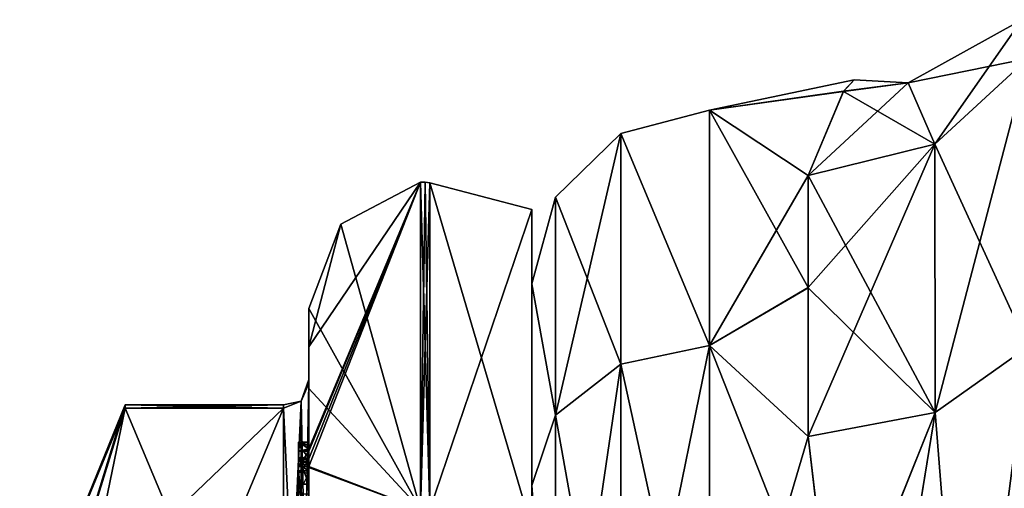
# Model space of a CAD drawing. Extents: x -23 to 700, y -2000 to 0.
# Tile 14 of 196: x -10 to 9, y -1956 to -1947. Entities that reach past the tile are written whole.
import ezdxf

# ---------------------------------------------------------------- set-up
doc = ezdxf.new("R2010")
doc.units = 0
doc.header["$LTSCALE"] = 65.149826
for name, color, linetype in [('1092', 7, 'CONTINUOUS'), ('1094', 7, 'CONTINUOUS'), ('1101', 7, 'CONTINUOUS'), ('1135', 7, 'CONTINUOUS'), ('1136', 7, 'CONTINUOUS'), ('1137', 7, 'CONTINUOUS'), ('1138', 7, 'CONTINUOUS'), ('1139', 7, 'CONTINUOUS'), ('1638', 7, 'CONTINUOUS'), ('1639', 7, 'CONTINUOUS'), ('1640', 7, 'CONTINUOUS'), ('1641', 7, 'CONTINUOUS'), ('1645', 7, 'CONTINUOUS'), ('1646', 7, 'CONTINUOUS'), ('1647', 7, 'CONTINUOUS'), ('1648', 7, 'CONTINUOUS'), ('1653', 7, 'CONTINUOUS'), ('1654', 7, 'CONTINUOUS'), ('1656', 7, 'CONTINUOUS'), ('1710', 7, 'CONTINUOUS'), ('1713', 7, 'CONTINUOUS'), ('1714', 7, 'CONTINUOUS'), ('1715', 7, 'CONTINUOUS'), ('1716', 7, 'CONTINUOUS'), ('1717', 7, 'CONTINUOUS'), ('1719', 7, 'CONTINUOUS'), ('1720', 7, 'CONTINUOUS'), ('1726', 7, 'CONTINUOUS'), ('1730', 7, 'CONTINUOUS'), ('1731', 7, 'CONTINUOUS'), ('1732', 7, 'CONTINUOUS'), ('1815', 7, 'CONTINUOUS'), ('1821', 7, 'CONTINUOUS')]:
    doc.layers.add(name, color=color, linetype=linetype)

msp = doc.modelspace()

# ---------------------------------------------------------------- linework, layer by layer
at = {"layer": '1092', "linetype": 'CONTINUOUS'}
for points in [[(0, -1952.014, 28.447), (0, -1955.99, 20.197), (0, -1952.016, 37.56), (0, -1952.014, 28.447)], [(0, -1952.016, 37.56), (0, -1955.99, 20.197), (0, -1955.987, 45.798), (0, -1952.016, 37.56)], [(0, -1955.987, 45.798), (0, -1955.99, 20.197), (0, -1963.139, 51.481), (0, -1955.987, 45.798)], [(0, -1955.99, 20.197), (0, -1963.151, 14.513), (0, -1963.139, 51.481), (0, -1955.99, 20.197)]]:
    msp.add_3dface(points, dxfattribs=at)
at = {"layer": '1094', "linetype": 'CONTINUOUS'}
for points in [[(6.146, -1948.226, 29.711), (3.5, -1948.6, 38.333), (6.355, -1948, 32.985), (6.146, -1948.226, 29.711)], [(6.355, -1948, 32.985), (3.5, -1948.6, 38.333), (6.147, -1948.225, 36.277), (6.355, -1948, 32.985)], [(6.147, -1948.225, 36.277), (3.5, -1948.6, 38.333), (5.45, -1949.885, 42.323), (6.147, -1948.225, 36.277)], [(3.5, -1948.6, 27.667), (3.5, -1948.6, 38.333), (6.146, -1948.226, 29.711), (3.5, -1948.6, 27.667)], [(5.45, -1949.885, 23.677), (3.5, -1948.6, 27.667), (6.146, -1948.226, 29.711), (5.45, -1949.885, 23.677)], [(3.5, -1948.6, 38.333), (3.5, -1953.229, 47.955), (5.45, -1949.885, 42.323), (3.5, -1948.6, 38.333)], [(3.5, -1953.231, 18.042), (3.5, -1948.6, 27.667), (5.45, -1952.089, 19.601), (3.5, -1953.231, 18.042)], [(5.45, -1952.089, 19.601), (3.5, -1948.6, 27.667), (5.45, -1949.885, 23.677), (5.45, -1952.089, 19.601)], [(5.45, -1949.885, 42.323), (3.5, -1953.229, 47.955), (5.45, -1952.095, 46.409), (5.45, -1949.885, 42.323)], [(5.45, -1955.024, 16.034), (3.5, -1953.231, 18.042), (5.45, -1952.089, 19.601), (5.45, -1955.024, 16.034)], [(5.45, -1952.095, 46.409), (3.5, -1953.229, 47.955), (5.45, -1955.024, 49.966), (5.45, -1952.095, 46.409)], [(3.5, -1953.229, 47.955), (3.5, -1961.595, 54.627), (5.45, -1955.024, 49.966), (3.5, -1953.229, 47.955)], [(3.5, -1961.598, 11.371), (3.5, -1953.231, 18.042), (5.972, -1959.488, 12.519), (3.5, -1961.598, 11.371)], [(5.972, -1959.488, 12.519), (3.5, -1953.231, 18.042), (5.45, -1955.024, 16.034), (5.972, -1959.488, 12.519)], [(5.45, -1955.024, 49.966), (3.5, -1961.595, 54.627), (5.97, -1959.482, 53.477), (5.45, -1955.024, 49.966)]]:
    msp.add_3dface(points, dxfattribs=at)
at = {"layer": '1101', "linetype": 'CONTINUOUS'}
for points in [[(3.5, -1953.229, 47.955), (3.5, -1948.6, 38.333), (1.751, -1949.058, 38.236), (3.5, -1953.229, 47.955)], [(3.5, -1948.6, 38.333), (3.5, -1948.6, 27.667), (1.751, -1949.058, 38.236), (3.5, -1948.6, 38.333)], [(3.5, -1948.6, 27.667), (3.5, -1953.231, 18.042), (1.751, -1949.058, 27.764), (3.5, -1948.6, 27.667)], [(3.5, -1948.6, 27.667), (1.751, -1949.058, 27.764), (1.751, -1949.058, 38.236), (3.5, -1948.6, 27.667)], [(0.469, -1950.308, 28.049), (0.469, -1950.308, 37.951), (1.751, -1949.058, 27.764), (0.469, -1950.308, 28.049)], [(1.751, -1953.602, 18.328), (0.469, -1950.308, 28.049), (1.751, -1949.058, 27.764), (1.751, -1953.602, 18.328)], [(0.469, -1950.308, 37.951), (0.469, -1954.605, 46.872), (1.751, -1949.058, 38.236), (0.469, -1950.308, 37.951)], [(1.751, -1949.058, 27.764), (0.469, -1950.308, 37.951), (1.751, -1949.058, 38.236), (1.751, -1949.058, 27.764)], [(1.751, -1949.058, 38.236), (0.469, -1954.605, 46.872), (1.751, -1953.602, 47.672), (1.751, -1949.058, 38.236)], [(3.5, -1953.229, 47.955), (1.751, -1949.058, 38.236), (1.751, -1953.602, 47.672), (3.5, -1953.229, 47.955)], [(3.5, -1953.231, 18.042), (1.751, -1953.602, 18.328), (1.751, -1949.058, 27.764), (3.5, -1953.231, 18.042)], [(0, -1952.014, 28.447), (0, -1952.016, 37.56), (0.469, -1950.308, 37.951), (0, -1952.014, 28.447)], [(0.469, -1954.605, 19.128), (0, -1952.014, 28.447), (0.469, -1950.308, 28.049), (0.469, -1954.605, 19.128)], [(0.469, -1950.308, 28.049), (0, -1952.014, 28.447), (0.469, -1950.308, 37.951), (0.469, -1950.308, 28.049)], [(0.469, -1950.308, 37.951), (0, -1952.016, 37.56), (0.469, -1954.605, 46.872), (0.469, -1950.308, 37.951)], [(0.469, -1954.605, 19.128), (0.469, -1950.308, 28.049), (1.751, -1953.602, 18.328), (0.469, -1954.605, 19.128)], [(0, -1955.99, 20.197), (0, -1952.014, 28.447), (0.469, -1954.605, 19.128), (0, -1955.99, 20.197)], [(0, -1952.016, 37.56), (0, -1955.987, 45.798), (0.469, -1954.605, 46.872), (0, -1952.016, 37.56)], [(3.5, -1961.595, 54.627), (3.5, -1953.229, 47.955), (1.751, -1961.79, 54.202), (3.5, -1961.595, 54.627)], [(3.5, -1953.229, 47.955), (1.751, -1953.602, 47.672), (1.751, -1961.79, 54.202), (3.5, -1953.229, 47.955)], [(3.5, -1953.231, 18.042), (3.5, -1961.598, 11.371), (1.751, -1953.602, 18.328), (3.5, -1953.231, 18.042)], [(1.751, -1961.79, 11.798), (0.469, -1954.605, 19.128), (1.751, -1953.602, 18.328), (1.751, -1961.79, 11.798)], [(0.469, -1954.605, 46.872), (0.469, -1962.346, 53.046), (1.751, -1953.602, 47.672), (0.469, -1954.605, 46.872)], [(1.751, -1953.602, 47.672), (0.469, -1962.346, 53.046), (1.751, -1961.79, 54.202), (1.751, -1953.602, 47.672)], [(3.5, -1961.598, 11.371), (1.751, -1961.79, 11.798), (1.751, -1953.602, 18.328), (3.5, -1961.598, 11.371)], [(0.469, -1962.346, 12.954), (0, -1955.99, 20.197), (0.469, -1954.605, 19.128), (0.469, -1962.346, 12.954)], [(0.469, -1954.605, 46.872), (0, -1955.987, 45.798), (0.469, -1962.346, 53.046), (0.469, -1954.605, 46.872)], [(0.469, -1962.346, 12.954), (0.469, -1954.605, 19.128), (1.751, -1961.79, 11.798), (0.469, -1962.346, 12.954)], [(0, -1955.987, 45.798), (0, -1963.139, 51.481), (0.469, -1962.346, 53.046), (0, -1955.987, 45.798)], [(0, -1963.151, 14.513), (0, -1955.99, 20.197), (0.469, -1962.346, 12.954), (0, -1963.151, 14.513)]]:
    msp.add_3dface(points, dxfattribs=at)
at = {"layer": '1135', "linetype": 'CONTINUOUS'}
for points in [[(7.95, -1954.551, 15.561), (9.78, -1953.256, 14.267), (8.581, -1962.495, 10.524), (7.95, -1954.551, 15.561)], [(8.581, -1962.495, 10.524), (9.78, -1953.256, 14.267), (10.243, -1961.824, 9.53), (8.581, -1962.495, 10.524)], [(5.972, -1959.488, 12.519), (5.45, -1955.024, 16.034), (7.95, -1954.551, 15.561), (5.972, -1959.488, 12.519)], [(6.61, -1962.798, 10.834), (5.972, -1959.488, 12.519), (7.95, -1954.551, 15.561), (6.61, -1962.798, 10.834)], [(6.61, -1962.798, 10.834), (7.95, -1954.551, 15.561), (8.581, -1962.495, 10.524), (6.61, -1962.798, 10.834)]]:
    msp.add_3dface(points, dxfattribs=at)
at = {"layer": '1136', "linetype": 'CONTINUOUS'}
for points in [[(7.948, -1949.269, 23.417), (9.78, -1947.581, 22.706), (7.95, -1954.551, 15.561), (7.948, -1949.269, 23.417)], [(7.95, -1954.551, 15.561), (9.78, -1947.581, 22.706), (9.78, -1953.256, 14.267), (7.95, -1954.551, 15.561)], [(5.45, -1955.024, 16.034), (5.45, -1952.089, 19.601), (7.948, -1949.269, 23.417), (5.45, -1955.024, 16.034)], [(5.45, -1955.024, 16.034), (7.948, -1949.269, 23.417), (7.95, -1954.551, 15.561), (5.45, -1955.024, 16.034)], [(5.45, -1952.089, 19.601), (5.45, -1949.885, 23.677), (7.948, -1949.269, 23.417), (5.45, -1952.089, 19.601)]]:
    msp.add_3dface(points, dxfattribs=at)
at = {"layer": '1137', "linetype": 'CONTINUOUS'}
for points in [[(7.422, -1948.056, 36.216), (9.663, -1946.815, 29.385), (7.422, -1948.056, 29.784), (7.422, -1948.056, 36.216)], [(9.662, -1946.815, 36.615), (9.663, -1946.815, 29.385), (7.422, -1948.056, 36.216), (9.662, -1946.815, 36.615)], [(7.948, -1949.269, 42.583), (9.662, -1946.815, 36.615), (7.422, -1948.056, 36.216), (7.948, -1949.269, 42.583)], [(9.663, -1946.815, 29.385), (9.78, -1947.581, 22.706), (7.422, -1948.056, 29.784), (9.663, -1946.815, 29.385)], [(7.948, -1949.269, 42.583), (9.78, -1947.581, 43.294), (9.662, -1946.815, 36.615), (7.948, -1949.269, 42.583)], [(7.422, -1948.056, 29.784), (9.78, -1947.581, 22.706), (7.948, -1949.269, 23.417), (7.422, -1948.056, 29.784)], [(6.146, -1948.226, 29.711), (6.355, -1948, 32.985), (7.422, -1948.056, 29.784), (6.146, -1948.226, 29.711)], [(6.355, -1948, 32.985), (6.147, -1948.225, 36.277), (7.422, -1948.056, 36.216), (6.355, -1948, 32.985)], [(6.355, -1948, 32.985), (7.422, -1948.056, 36.216), (7.422, -1948.056, 29.784), (6.355, -1948, 32.985)], [(6.147, -1948.225, 36.277), (5.45, -1949.885, 42.323), (7.422, -1948.056, 36.216), (6.147, -1948.225, 36.277)], [(5.45, -1949.885, 42.323), (7.948, -1949.269, 42.583), (7.422, -1948.056, 36.216), (5.45, -1949.885, 42.323)], [(6.146, -1948.226, 29.711), (7.422, -1948.056, 29.784), (7.948, -1949.269, 23.417), (6.146, -1948.226, 29.711)], [(5.45, -1949.885, 23.677), (6.146, -1948.226, 29.711), (7.948, -1949.269, 23.417), (5.45, -1949.885, 23.677)]]:
    msp.add_3dface(points, dxfattribs=at)
at = {"layer": '1138', "linetype": 'CONTINUOUS'}
for points in [[(7.948, -1949.269, 42.583), (9.78, -1953.256, 51.733), (9.78, -1947.581, 43.294), (7.948, -1949.269, 42.583)], [(5.45, -1949.885, 42.323), (7.95, -1954.551, 50.439), (7.948, -1949.269, 42.583), (5.45, -1949.885, 42.323)], [(7.95, -1954.551, 50.439), (9.78, -1953.256, 51.733), (7.948, -1949.269, 42.583), (7.95, -1954.551, 50.439)], [(5.45, -1949.885, 42.323), (5.45, -1952.095, 46.409), (7.95, -1954.551, 50.439), (5.45, -1949.885, 42.323)], [(5.45, -1952.095, 46.409), (5.45, -1955.024, 49.966), (7.95, -1954.551, 50.439), (5.45, -1952.095, 46.409)]]:
    msp.add_3dface(points, dxfattribs=at)
at = {"layer": '1139', "linetype": 'CONTINUOUS'}
for points in [[(7.95, -1954.551, 50.439), (8.582, -1962.495, 55.476), (9.78, -1953.256, 51.733), (7.95, -1954.551, 50.439)], [(8.582, -1962.495, 55.476), (10.243, -1961.825, 56.47), (9.78, -1953.256, 51.733), (8.582, -1962.495, 55.476)], [(5.45, -1955.024, 49.966), (5.97, -1959.482, 53.477), (7.95, -1954.551, 50.439), (5.45, -1955.024, 49.966)], [(5.97, -1959.482, 53.477), (6.612, -1962.813, 55.172), (7.95, -1954.551, 50.439), (5.97, -1959.482, 53.477)], [(6.612, -1962.813, 55.172), (8.582, -1962.495, 55.476), (7.95, -1954.551, 50.439), (6.612, -1962.813, 55.172)]]:
    msp.add_3dface(points, dxfattribs=at)
at = {"layer": '1638', "linetype": 'CONTINUOUS'}
for points in [[(-8.023, -1961.907, 47.418), (-4.9, -1954.467, 34.532), (-8.786, -1958.187, 40.975), (-8.023, -1961.907, 47.418)], [(-8.786, -1958.187, 40.975), (-4.9, -1954.467, 34.532), (-8.023, -1954.467, 34.532), (-8.786, -1958.187, 40.975)], [(-4.9, -1961.907, 47.418), (-4.9, -1954.467, 34.532), (-8.023, -1961.907, 47.418), (-4.9, -1961.907, 47.418)]]:
    msp.add_3dface(points, dxfattribs=at)
at = {"layer": '1639', "linetype": 'CONTINUOUS'}
for points in [[(-8.023, -1954.467, 31.468), (-4.9, -1961.907, 18.582), (-8.786, -1958.187, 25.025), (-8.023, -1954.467, 31.468)], [(-4.9, -1954.467, 31.468), (-4.9, -1961.907, 18.582), (-8.023, -1954.467, 31.468), (-4.9, -1954.467, 31.468)]]:
    msp.add_3dface(points, dxfattribs=at)
at = {"layer": '1640', "linetype": 'CONTINUOUS'}
for points in [[(-4.4, -1952.5, 33), (-4.4, -1954.08, 25.31), (-4.4, -1953.257, 38.382), (-4.4, -1952.5, 33)], [(-4.4, -1953.257, 38.382), (-4.4, -1954.08, 25.31), (-4.4, -1953.9, 32.988), (-4.4, -1953.257, 38.382)], [(-4.4, -1955.268, 43.015), (-4.4, -1953.257, 38.382), (-4.4, -1955.133, 42.552), (-4.4, -1955.268, 43.015)], [(-4.4, -1955.133, 42.552), (-4.4, -1953.257, 38.382), (-4.4, -1953.979, 34.686), (-4.4, -1955.133, 42.552)], [(-4.4, -1953.979, 34.686), (-4.4, -1953.257, 38.382), (-4.4, -1953.9, 32.988), (-4.4, -1953.979, 34.686)], [(-4.4, -1953.9, 32.988), (-4.4, -1954.08, 25.31), (-4.4, -1953.979, 31.314), (-4.4, -1953.9, 32.988)], [(-4.4, -1957.915, 41.604), (-4.4, -1957.561, 41.194), (-4.4, -1953.979, 34.686), (-4.4, -1957.915, 41.604)], [(-4.4, -1961.529, 47.764), (-4.4, -1957.915, 41.604), (-4.4, -1953.979, 34.686), (-4.4, -1961.529, 47.764)], [(-4.4, -1954.08, 25.31), (-4.4, -1958.278, 19.145), (-4.4, -1953.979, 31.314), (-4.4, -1954.08, 25.31)], [(-4.4, -1953.979, 31.314), (-4.4, -1958.278, 19.145), (-4.4, -1961.529, 18.236), (-4.4, -1953.979, 31.314)], [(-4.4, -1955.187, 42.097), (-4.4, -1955.133, 42.552), (-4.4, -1953.979, 34.686), (-4.4, -1955.187, 42.097)], [(-4.4, -1955.454, 41.634), (-4.4, -1955.187, 42.097), (-4.4, -1953.979, 34.686), (-4.4, -1955.454, 41.634)], [(-4.4, -1955.966, 41.23), (-4.4, -1955.454, 41.634), (-4.4, -1953.979, 34.686), (-4.4, -1955.966, 41.23)], [(-4.4, -1956.563, 40.993), (-4.4, -1955.966, 41.23), (-4.4, -1953.979, 34.686), (-4.4, -1956.563, 40.993)], [(-4.4, -1957.095, 40.988), (-4.4, -1956.563, 40.993), (-4.4, -1953.979, 34.686), (-4.4, -1957.095, 40.988)], [(-4.4, -1957.561, 41.194), (-4.4, -1957.095, 40.988), (-4.4, -1953.979, 34.686), (-4.4, -1957.561, 41.194)], [(-4.4, -1955.454, 42.579), (-4.4, -1955.514, 42.204), (-4.4, -1955.578, 42.948), (-4.4, -1955.454, 42.579)], [(-4.4, -1955.514, 42.204), (-4.4, -1955.747, 41.855), (-4.4, -1955.578, 42.948), (-4.4, -1955.514, 42.204)], [(-4.4, -1955.747, 41.855), (-4.4, -1955.701, 43.162), (-4.4, -1955.578, 42.948), (-4.4, -1955.747, 41.855)], [(-4.4, -1955.635, 43.603), (-4.4, -1958.211, 42.116), (-4.4, -1960.414, 48.685), (-4.4, -1955.635, 43.603)], [(-4.4, -1957.773, 41.966), (-4.4, -1955.701, 43.162), (-4.4, -1957.65, 41.752), (-4.4, -1957.773, 41.966)], [(-4.4, -1957.65, 41.752), (-4.4, -1955.701, 43.162), (-4.4, -1957.385, 41.46), (-4.4, -1957.65, 41.752)], [(-4.4, -1957.385, 41.46), (-4.4, -1955.701, 43.162), (-4.4, -1957.035, 41.329), (-4.4, -1957.385, 41.46)], [(-4.4, -1957.035, 41.329), (-4.4, -1955.701, 43.162), (-4.4, -1956.616, 41.356), (-4.4, -1957.035, 41.329)], [(-4.4, -1956.616, 41.356), (-4.4, -1955.701, 43.162), (-4.4, -1956.151, 41.55), (-4.4, -1956.616, 41.356)], [(-4.4, -1956.151, 41.55), (-4.4, -1955.701, 43.162), (-4.4, -1955.747, 41.855), (-4.4, -1956.151, 41.55)]]:
    msp.add_3dface(points, dxfattribs=at)
at = {"layer": '1641', "linetype": 'CONTINUOUS'}
for points in [[(0, -1956.098, 33), (0, -1960.756, 21.756), (0, -1950.556, 33), (0, -1956.098, 33)], [(0, -1950.556, 33), (0, -1960.756, 21.756), (0, -1956.837, 17.836), (0, -1950.556, 33)], [(0, -1956.837, 48.164), (0, -1956.098, 33), (0, -1950.556, 33), (0, -1956.837, 48.164)]]:
    msp.add_3dface(points, dxfattribs=at)
at = {"layer": '1645', "linetype": 'CONTINUOUS'}
for points in [[(-2.195, -1950.017, 33), (-2.195, -1956.456, 17.456), (-3.769, -1950.84, 33), (-2.195, -1950.017, 33)], [(-2.195, -1956.456, 17.456), (-4.4, -1952.5, 33), (-3.769, -1950.84, 33), (-2.195, -1956.456, 17.456)], [(-4.4, -1954.08, 25.31), (-4.4, -1952.5, 33), (-2.195, -1956.456, 17.456), (-4.4, -1954.08, 25.31)], [(-4.4, -1958.278, 19.145), (-4.4, -1954.08, 25.31), (-2.195, -1956.456, 17.456), (-4.4, -1958.278, 19.145)]]:
    msp.add_3dface(points, dxfattribs=at)
at = {"layer": '1646', "linetype": 'CONTINUOUS'}
for points in [[(-4.4, -1953.257, 38.382), (-4.4, -1955.268, 43.015), (-2.195, -1950.017, 33), (-4.4, -1953.257, 38.382)], [(-4.4, -1953.257, 38.382), (-2.195, -1950.017, 33), (-3.769, -1950.84, 33), (-4.4, -1953.257, 38.382)], [(-2.195, -1950.017, 33), (-4.4, -1955.268, 43.015), (-4.4, -1955.288, 43.053), (-2.195, -1950.017, 33)], [(-4.4, -1955.31, 43.091), (-2.195, -1950.017, 33), (-4.4, -1955.288, 43.053), (-4.4, -1955.31, 43.091)], [(-2.195, -1950.017, 33), (-4.4, -1955.31, 43.091), (-4.4, -1955.461, 43.354), (-2.195, -1950.017, 33)], [(-2.195, -1956.456, 48.544), (-2.195, -1950.017, 33), (-4.4, -1955.613, 43.616), (-2.195, -1956.456, 48.544)], [(-4.4, -1955.613, 43.616), (-2.195, -1950.017, 33), (-4.4, -1955.461, 43.354), (-4.4, -1955.613, 43.616)], [(-4.4, -1952.5, 33), (-4.4, -1953.257, 38.382), (-3.769, -1950.84, 33), (-4.4, -1952.5, 33)], [(-4.4, -1955.624, 43.61), (-2.195, -1956.456, 48.544), (-4.4, -1955.613, 43.616), (-4.4, -1955.624, 43.61)], [(-4.4, -1955.635, 43.603), (-2.195, -1956.456, 48.544), (-4.4, -1955.624, 43.61), (-4.4, -1955.635, 43.603)], [(-4.4, -1955.635, 43.603), (-4.4, -1960.414, 48.685), (-2.195, -1956.456, 48.544), (-4.4, -1955.635, 43.603)]]:
    msp.add_3dface(points, dxfattribs=at)
at = {"layer": '1647', "linetype": 'CONTINUOUS'}
for points in [[(-2.009, -1956.465, 48.535), (0, -1950.556, 33), (-2.009, -1950.03, 33), (-2.009, -1956.465, 48.535)], [(0, -1956.837, 48.164), (0, -1950.556, 33), (-2.009, -1956.465, 48.535), (0, -1956.837, 48.164)]]:
    msp.add_3dface(points, dxfattribs=at)
at = {"layer": '1648', "linetype": 'CONTINUOUS'}
for points in [[(0, -1950.556, 33), (0, -1956.837, 17.836), (-2.009, -1950.03, 33), (0, -1950.556, 33)], [(-2.009, -1950.03, 33), (0, -1956.837, 17.836), (-2.009, -1956.465, 17.465), (-2.009, -1950.03, 33)]]:
    msp.add_3dface(points, dxfattribs=at)
at = {"layer": '1653', "linetype": 'CONTINUOUS'}
for points in [[(-2.009, -1956.465, 17.465), (-2.195, -1950.017, 33), (-2.102, -1950.015, 33), (-2.009, -1956.465, 17.465)], [(-2.195, -1956.456, 17.456), (-2.195, -1950.017, 33), (-2.009, -1956.465, 17.465), (-2.195, -1956.456, 17.456)], [(-2.009, -1950.03, 33), (-2.009, -1956.465, 17.465), (-2.102, -1950.015, 33), (-2.009, -1950.03, 33)]]:
    msp.add_3dface(points, dxfattribs=at)
at = {"layer": '1654', "linetype": 'CONTINUOUS'}
for points in [[(-2.195, -1950.017, 33), (-2.195, -1956.456, 48.544), (-2.102, -1950.015, 33), (-2.195, -1950.017, 33)], [(-2.195, -1956.456, 48.544), (-2.009, -1950.03, 33), (-2.102, -1950.015, 33), (-2.195, -1956.456, 48.544)], [(-2.195, -1956.456, 48.544), (-2.009, -1956.465, 48.535), (-2.009, -1950.03, 33), (-2.195, -1956.456, 48.544)]]:
    msp.add_3dface(points, dxfattribs=at)
at = {"layer": '1656', "linetype": 'CONTINUOUS'}
for points in [[(-10.1, -1959.5, 33), (-10.1, -1961.175, 39.249), (-8.023, -1954.4, 33), (-10.1, -1959.5, 33)], [(-8.023, -1954.467, 31.468), (-10.1, -1959.5, 33), (-8.023, -1954.4, 33), (-8.023, -1954.467, 31.468)], [(-10.1, -1961.175, 39.249), (-8.023, -1954.467, 34.532), (-8.023, -1954.4, 33), (-10.1, -1961.175, 39.249)], [(-10.1, -1959.5, 33), (-8.023, -1954.467, 31.468), (-8.786, -1958.187, 25.025), (-10.1, -1959.5, 33)], [(-10.1, -1961.175, 39.249), (-8.786, -1958.187, 40.975), (-8.023, -1954.467, 34.532), (-10.1, -1961.175, 39.249)]]:
    msp.add_3dface(points, dxfattribs=at)
at = {"layer": '1710', "linetype": 'CONTINUOUS'}
for points in [[(-4.6, -1955.136, 42.59), (-4.6, -1955.187, 42.097), (-4.6, -1955.578, 42.948), (-4.6, -1955.136, 42.59)], [(-4.6, -1955.136, 42.59), (-4.6, -1955.613, 43.616), (-4.6, -1955.31, 43.091), (-4.6, -1955.136, 42.59)], [(-4.6, -1955.613, 43.616), (-4.6, -1955.136, 42.59), (-4.6, -1955.578, 42.948), (-4.6, -1955.613, 43.616)], [(-4.6, -1955.453, 42.57), (-4.6, -1955.187, 42.097), (-4.6, -1955.514, 42.204), (-4.6, -1955.453, 42.57)], [(-4.6, -1955.578, 42.948), (-4.6, -1955.187, 42.097), (-4.6, -1955.453, 42.57), (-4.6, -1955.578, 42.948)], [(-4.6, -1955.187, 42.097), (-4.6, -1955.431, 41.659), (-4.6, -1955.514, 42.204), (-4.6, -1955.187, 42.097)], [(-4.6, -1955.514, 42.204), (-4.6, -1955.431, 41.659), (-4.6, -1955.724, 41.879), (-4.6, -1955.514, 42.204)], [(-4.6, -1955.431, 41.659), (-4.6, -1955.966, 41.23), (-4.6, -1955.724, 41.879), (-4.6, -1955.431, 41.659)], [(-4.6, -1955.701, 43.162), (-4.6, -1955.613, 43.616), (-4.6, -1955.578, 42.948), (-4.6, -1955.701, 43.162)], [(-4.6, -1958.211, 42.116), (-4.6, -1955.613, 43.616), (-4.6, -1957.773, 41.966), (-4.6, -1958.211, 42.116)], [(-4.6, -1955.613, 43.616), (-4.6, -1955.701, 43.162), (-4.6, -1957.773, 41.966), (-4.6, -1955.613, 43.616)], [(-4.6, -1955.724, 41.879), (-4.6, -1955.966, 41.23), (-4.6, -1956.151, 41.55), (-4.6, -1955.724, 41.879)], [(-4.6, -1955.966, 41.23), (-4.6, -1956.59, 40.986), (-4.6, -1956.151, 41.55), (-4.6, -1955.966, 41.23)]]:
    msp.add_3dface(points, dxfattribs=at)
at = {"layer": '1713', "linetype": 'CONTINUOUS'}
for points in [[(-4.4, -1955.966, 41.23), (-4.4, -1956.563, 40.993), (-4.6, -1955.966, 41.23), (-4.4, -1955.966, 41.23)], [(-4.4, -1956.563, 40.993), (-4.6, -1956.59, 40.986), (-4.6, -1955.966, 41.23), (-4.4, -1956.563, 40.993)]]:
    msp.add_3dface(points, dxfattribs=at)
at = {"layer": '1714', "linetype": 'CONTINUOUS'}
for points in [[(-4.4, -1955.187, 42.097), (-4.4, -1955.454, 41.634), (-4.6, -1955.187, 42.097), (-4.4, -1955.187, 42.097)], [(-4.4, -1955.454, 41.634), (-4.6, -1955.431, 41.659), (-4.6, -1955.187, 42.097), (-4.4, -1955.454, 41.634)], [(-4.4, -1955.454, 41.634), (-4.4, -1955.966, 41.23), (-4.6, -1955.431, 41.659), (-4.4, -1955.454, 41.634)], [(-4.4, -1955.966, 41.23), (-4.6, -1955.966, 41.23), (-4.6, -1955.431, 41.659), (-4.4, -1955.966, 41.23)]]:
    msp.add_3dface(points, dxfattribs=at)
at = {"layer": '1715', "linetype": 'CONTINUOUS'}
for points in [[(-4.4, -1955.268, 43.015), (-4.4, -1955.133, 42.552), (-4.6, -1955.136, 42.59), (-4.4, -1955.268, 43.015)], [(-4.4, -1955.133, 42.552), (-4.4, -1955.187, 42.097), (-4.6, -1955.136, 42.59), (-4.4, -1955.133, 42.552)], [(-4.4, -1955.268, 43.015), (-4.6, -1955.136, 42.59), (-4.6, -1955.31, 43.091), (-4.4, -1955.268, 43.015)], [(-4.4, -1955.187, 42.097), (-4.6, -1955.187, 42.097), (-4.6, -1955.136, 42.59), (-4.4, -1955.187, 42.097)], [(-4.4, -1955.288, 43.053), (-4.4, -1955.268, 43.015), (-4.6, -1955.31, 43.091), (-4.4, -1955.288, 43.053)], [(-4.4, -1955.31, 43.091), (-4.4, -1955.288, 43.053), (-4.6, -1955.31, 43.091), (-4.4, -1955.31, 43.091)]]:
    msp.add_3dface(points, dxfattribs=at)
at = {"layer": '1716', "linetype": 'CONTINUOUS'}
for points in [[(-4.4, -1955.461, 43.354), (-4.4, -1955.31, 43.091), (-4.6, -1955.613, 43.616), (-4.4, -1955.461, 43.354)], [(-4.6, -1955.613, 43.616), (-4.4, -1955.31, 43.091), (-4.6, -1955.31, 43.091), (-4.6, -1955.613, 43.616)], [(-4.4, -1955.613, 43.616), (-4.4, -1955.461, 43.354), (-4.6, -1955.613, 43.616), (-4.4, -1955.613, 43.616)]]:
    msp.add_3dface(points, dxfattribs=at)
at = {"layer": '1717', "linetype": 'CONTINUOUS'}
for points in [[(-4.4, -1955.624, 43.61), (-4.4, -1955.613, 43.616), (-4.6, -1958.211, 42.116), (-4.4, -1955.624, 43.61)], [(-4.4, -1955.613, 43.616), (-4.6, -1955.613, 43.616), (-4.6, -1958.211, 42.116), (-4.4, -1955.613, 43.616)], [(-4.4, -1955.635, 43.603), (-4.4, -1955.624, 43.61), (-4.6, -1958.211, 42.116), (-4.4, -1955.635, 43.603)], [(-4.4, -1958.211, 42.116), (-4.4, -1955.635, 43.603), (-4.6, -1958.211, 42.116), (-4.4, -1958.211, 42.116)]]:
    msp.add_3dface(points, dxfattribs=at)
at = {"layer": '1719', "linetype": 'CONTINUOUS'}
for points in [[(-4.4, -1961.529, 47.764), (-4.4, -1953.979, 34.686), (-4.549, -1954.326, 34.576), (-4.4, -1961.529, 47.764)], [(-4.549, -1954.326, 34.576), (-4.9, -1954.467, 34.532), (-4.549, -1961.798, 47.518), (-4.549, -1954.326, 34.576)], [(-4.4, -1961.529, 47.764), (-4.549, -1954.326, 34.576), (-4.549, -1961.798, 47.518), (-4.4, -1961.529, 47.764)], [(-4.9, -1954.467, 34.532), (-4.9, -1961.907, 47.418), (-4.549, -1961.798, 47.518), (-4.9, -1954.467, 34.532)]]:
    msp.add_3dface(points, dxfattribs=at)
at = {"layer": '1720', "linetype": 'CONTINUOUS'}
for points in [[(-4.4, -1953.979, 31.314), (-4.4, -1961.529, 18.236), (-4.549, -1961.798, 18.482), (-4.4, -1953.979, 31.314)], [(-4.4, -1953.979, 31.314), (-4.549, -1961.798, 18.482), (-4.549, -1954.326, 31.424), (-4.4, -1953.979, 31.314)], [(-4.9, -1961.907, 18.582), (-4.9, -1954.467, 31.468), (-4.549, -1954.326, 31.424), (-4.9, -1961.907, 18.582)], [(-4.549, -1961.798, 18.482), (-4.9, -1961.907, 18.582), (-4.549, -1954.326, 31.424), (-4.549, -1961.798, 18.482)]]:
    msp.add_3dface(points, dxfattribs=at)
at = {"layer": '1726', "linetype": 'CONTINUOUS'}
for points in [[(-4.4, -1955.701, 43.162), (-4.4, -1957.773, 41.966), (-4.6, -1955.701, 43.162), (-4.4, -1955.701, 43.162)], [(-4.6, -1955.701, 43.162), (-4.4, -1957.773, 41.966), (-4.6, -1957.773, 41.966), (-4.6, -1955.701, 43.162)]]:
    msp.add_3dface(points, dxfattribs=at)
at = {"layer": '1730', "linetype": 'CONTINUOUS'}
for points in [[(-4.4, -1955.747, 41.855), (-4.4, -1955.514, 42.204), (-4.6, -1955.724, 41.879), (-4.4, -1955.747, 41.855)], [(-4.4, -1955.514, 42.204), (-4.6, -1955.514, 42.204), (-4.6, -1955.724, 41.879), (-4.4, -1955.514, 42.204)], [(-4.4, -1955.747, 41.855), (-4.6, -1955.724, 41.879), (-4.6, -1956.151, 41.55), (-4.4, -1955.747, 41.855)], [(-4.4, -1956.151, 41.55), (-4.4, -1955.747, 41.855), (-4.6, -1956.151, 41.55), (-4.4, -1956.151, 41.55)]]:
    msp.add_3dface(points, dxfattribs=at)
at = {"layer": '1731', "linetype": 'CONTINUOUS'}
for points in [[(-4.4, -1955.454, 42.579), (-4.4, -1955.578, 42.948), (-4.6, -1955.453, 42.57), (-4.4, -1955.454, 42.579)], [(-4.4, -1955.454, 42.579), (-4.6, -1955.453, 42.57), (-4.6, -1955.514, 42.204), (-4.4, -1955.454, 42.579)], [(-4.4, -1955.578, 42.948), (-4.6, -1955.578, 42.948), (-4.6, -1955.453, 42.57), (-4.4, -1955.578, 42.948)], [(-4.4, -1955.514, 42.204), (-4.4, -1955.454, 42.579), (-4.6, -1955.514, 42.204), (-4.4, -1955.514, 42.204)]]:
    msp.add_3dface(points, dxfattribs=at)
at = {"layer": '1732', "linetype": 'CONTINUOUS'}
for points in [[(-4.4, -1955.578, 42.948), (-4.4, -1955.701, 43.162), (-4.6, -1955.578, 42.948), (-4.4, -1955.578, 42.948)], [(-4.4, -1955.701, 43.162), (-4.6, -1955.701, 43.162), (-4.6, -1955.578, 42.948), (-4.4, -1955.701, 43.162)]]:
    msp.add_3dface(points, dxfattribs=at)
at = {"layer": '1815', "linetype": 'CONTINUOUS'}
for points in [[(-8.023, -1954.467, 34.532), (-4.9, -1954.467, 34.532), (-4.9, -1954.4, 32.99), (-8.023, -1954.467, 34.532)], [(-8.023, -1954.4, 33), (-8.023, -1954.467, 34.532), (-4.9, -1954.4, 32.99), (-8.023, -1954.4, 33)], [(-4.9, -1954.467, 31.468), (-8.023, -1954.467, 31.468), (-8.023, -1954.4, 33), (-4.9, -1954.467, 31.468)], [(-4.9, -1954.467, 31.468), (-8.023, -1954.4, 33), (-4.9, -1954.4, 32.99), (-4.9, -1954.467, 31.468)]]:
    msp.add_3dface(points, dxfattribs=at)
at = {"layer": '1821', "linetype": 'CONTINUOUS'}
for points in [[(-4.4, -1953.979, 34.686), (-4.4, -1953.9, 32.988), (-4.549, -1954.326, 31.424), (-4.4, -1953.979, 34.686)], [(-4.4, -1953.9, 32.988), (-4.4, -1953.979, 31.314), (-4.549, -1954.326, 31.424), (-4.4, -1953.9, 32.988)], [(-4.4, -1953.979, 34.686), (-4.549, -1954.326, 31.424), (-4.549, -1954.326, 34.576), (-4.4, -1953.979, 34.686)], [(-4.9, -1954.4, 32.99), (-4.9, -1954.467, 34.532), (-4.549, -1954.326, 34.576), (-4.9, -1954.4, 32.99)], [(-4.9, -1954.467, 31.468), (-4.9, -1954.4, 32.99), (-4.549, -1954.326, 34.576), (-4.9, -1954.467, 31.468)], [(-4.549, -1954.326, 31.424), (-4.9, -1954.467, 31.468), (-4.549, -1954.326, 34.576), (-4.549, -1954.326, 31.424)]]:
    msp.add_3dface(points, dxfattribs=at)

doc.saveas('drawing.dxf')
